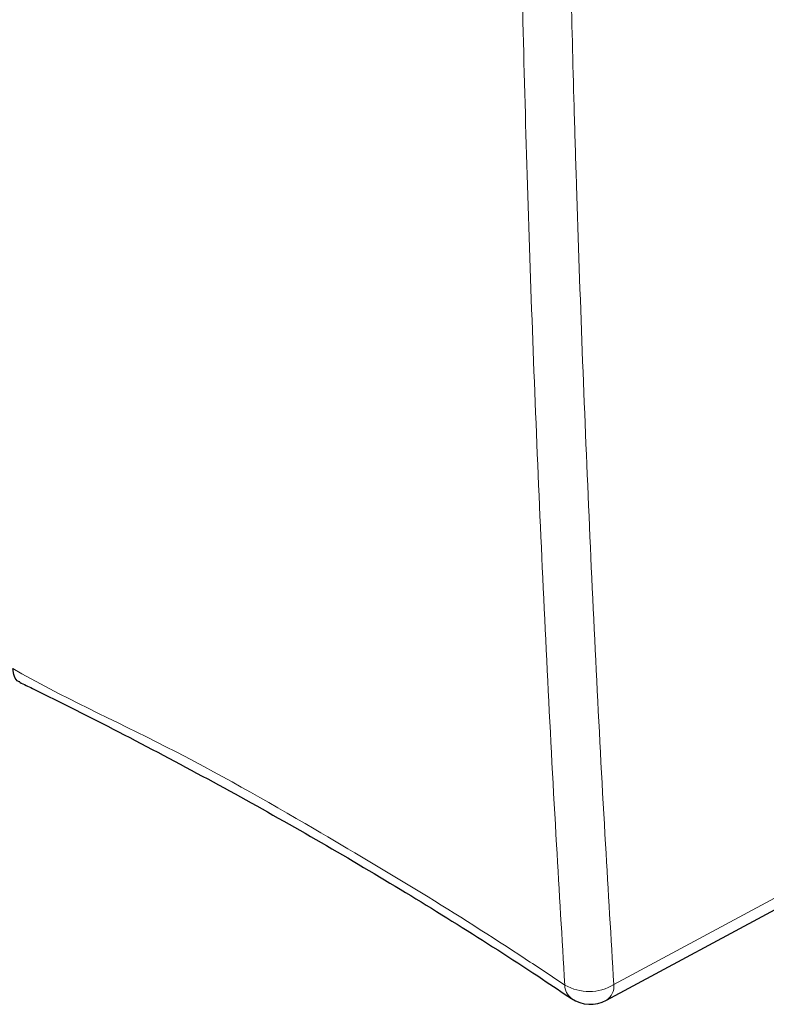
# Paper-space layout 'Blatt2' of a CAD drawing. Header units: millimetres. Extents: x 5 to 418, y 2 to 292.
# Tile 6 of 76: x 112 to 143, y 102 to 143. Entities that reach past the tile are written whole.
import ezdxf

# ---------------------------------------------------------------- set-up
doc = ezdxf.new("R2010")
doc.units = ezdxf.units.MM

psp = doc.layouts.new('Blatt2')

# ---------------------------------------------------------------- linework, layer by layer
at = {"color": 7, "linetype": 'Continuous', "lineweight": 18}
psp.add_line((136.436, 102.599), (145.411, 107.425), dxfattribs=at)
at = {"color": 7, "linetype": 'Continuous', "lineweight": 25}
psp.add_line((136.126, 101.948), (145.109, 106.778), dxfattribs=at)
at = {"color": 7, "linetype": 'Continuous', "lineweight": 18}
for centre, radius, start, end in [((135.401, 104.322), 2.009, 240.1759, 300.9803), ((135.737, 102.532), 0.702, 303.6564, 5.5302), ((135.099, 102.578), 0.697, 179.8954, 233.192)]:
    psp.add_arc(centre, radius, start, end, dxfattribs=at)
at = {"color": 7, "linetype": 'Continuous', "lineweight": 25}
psp.add_arc((135.463, 103.181), 1.4, 236.0696, 298.2656, dxfattribs=at)
at = {"color": 7, "linetype": 'Continuous', "lineweight": 18}
for points, knots in [([(134.402, 102.579), (134.285, 104.52), (133.895, 110.98), (133.346, 122.03), (132.818, 135.675), (132.606, 144.824), (132.501, 149.355)], [0, 0, 0, 0, 0.126, 0.419218, 0.712417, 1, 1, 1, 1]), ([(134.534, 149.429), (134.614, 145.858), (134.715, 141.295), (134.994, 132.16), (135.378, 122.028), (135.929, 110.992), (136.318, 104.539), (136.436, 102.599)], [0, 0, 0, 0, 0.22627, 0.289152, 0.581705, 0.874277, 1, 1, 1, 1]), ([(111.494, 115.716), (111.494, 115.716), (113.49, 114.563), (117.979, 112.538), (123.518, 109.362), (128.48, 106.421), (131.913, 104.24), (133.855, 102.944), (134.402, 102.579)], [0, 0, 0, 0, 0.000001, 0.261989, 0.525925, 0.724078, 0.922232, 1, 1, 1, 1])]:
    psp.add_open_spline(points, degree=3, knots=knots, dxfattribs=at)
at = {"color": 7, "linetype": 'Continuous', "lineweight": 25}
for points, knots in [([(111.788, 115.163), (111.769, 115.168), (111.667, 115.193), (111.547, 115.375), (111.512, 115.602), (111.494, 115.716)], [0, 0, 0, 0, 0.104339, 0.552167, 1, 1, 1, 1]), ([(111.782, 115.15), (111.957, 115.064), (113.34, 114.388), (115.96, 113.064), (119.591, 111.146), (123.2, 109.139), (126.722, 107.085), (130.154, 104.978), (132.798, 103.285), (134.279, 102.284), (134.676, 102.015)], [0, 0, 0, 0, 0.0211607, 0.1677116, 0.3230378, 0.4775752, 0.6327235, 0.7879973, 0.9430672, 1, 1, 1, 1])]:
    psp.add_open_spline(points, degree=3, knots=knots, dxfattribs=at)

doc.saveas('drawing.dxf')
